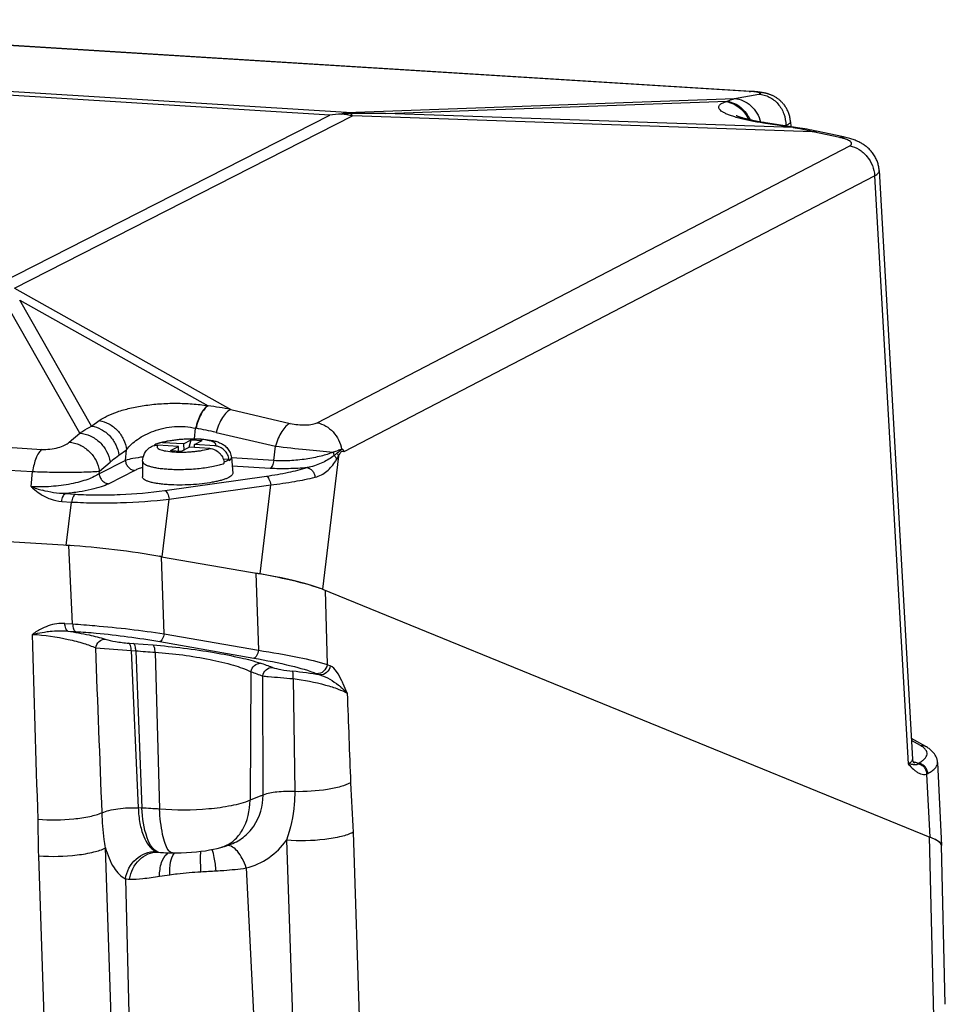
# Model space of a CAD drawing. Header units: millimetres. Extents: x 0 to 420, y 0 to 297.
# Tile 26 of 58: x 206 to 221, y 73 to 89. Entities that reach past the tile are written whole.
import ezdxf

# ---------------------------------------------------------------- set-up
doc = ezdxf.new("R2010")
doc.units = ezdxf.units.MM
doc.header["$LTSCALE"] = 23.1
doc.layers.add('COMPONENTS', color=7, linetype='CONTINUOUS')

msp = doc.modelspace()

# ---------------------------------------------------------------- linework, layer by layer
at = {"layer": 'COMPONENTS', "color": 7, "linetype": 'CONTINUOUS'}
for p, q in [((217.67176, 87.76741), (198.5562, 88.95527)), ((217.70165, 87.76823), (198.57803, 88.9566)), ((211.00015, 87.417), (198.97737, 88.1641)), ((210.72176, 87.37401), (198.96038, 88.10487)), ((211.00015, 87.417), (217.42774, 87.64819)), ((217.42774, 87.64819), (217.83155, 87.72284)), ((217.72499, 87.76662), (217.70165, 87.76823)), ((211.64679, 87.40077), (217.30736, 87.60437)), ((217.28794, 87.59811), (217.30736, 87.60437)), ((205.24754, 84.58156), (210.72176, 87.37401)), ((205.50287, 84.50722), (211.09877, 87.36174)), ((218.72196, 87.09922), (211.09877, 87.36174)), ((218.39751, 87.1683), (211.64679, 87.40077)), ((218.39751, 87.1683), (217.93743, 87.23744)), ((218.4377, 87.17204), (217.97762, 87.24118)), ((218.24857, 87.20046), (218.27627, 87.20558)), ((218.27627, 87.20558), (218.2768, 87.19622)), ((218.35283, 87.26639), (218.3575, 87.18409)), ((218.4357, 87.16144), (218.43356, 87.16183)), ((219.17193, 87.0038), (218.72196, 87.09922)), ((219.23278, 87.01409), (218.78281, 87.10952)), ((210.51466, 82.27611), (219.3369, 86.86798)), ((210.96351, 81.79742), (219.74792, 86.36961)), ((219.74792, 86.36961), (220.30098, 76.62171)), ((219.82312, 86.45445), (220.37637, 76.70306)), ((206.58282, 82.10217), (205.23254, 84.47489)), ((205.50287, 84.50722), (209.08343, 82.49609)), ((206.77608, 82.22057), (205.58718, 84.30971)), ((205.58718, 84.30971), (208.70802, 82.55679)), ((186.77889, 83.02669), (205.9523, 81.83524)), ((186.62753, 82.65895), (205.80092, 81.4675)), ((208.70101, 82.55795), (208.70802, 82.55679)), ((209.08343, 82.49609), (210.06731, 82.26626)), ((206.77608, 82.22057), (206.90371, 82.31146)), ((206.40741, 81.95181), (206.58282, 82.10217)), ((208.48231, 82.0116), (208.50055, 82.18489)), ((208.50055, 82.18489), (208.50755, 82.18373)), ((208.83969, 82.1173), (209.82356, 81.88748)), ((208.29952, 81.92468), (207.95877, 81.94586)), ((208.29952, 81.92468), (208.42952, 81.991)), ((208.29952, 81.92468), (208.30376, 81.82317)), ((208.39661, 81.87034), (208.42952, 81.991)), ((208.42952, 81.991), (208.61069, 81.97974)), ((208.48069, 81.91343), (208.61069, 81.97974)), ((207.22832, 81.73769), (207.35595, 81.82858)), ((207.33734, 81.65178), (207.35595, 81.82858)), ((208.2152, 81.88167), (207.87444, 81.90284)), ((208.0852, 81.81535), (208.2152, 81.88167)), ((208.0852, 81.81535), (208.26637, 81.8041)), ((208.21831, 81.80708), (208.2152, 81.88167)), ((208.26637, 81.8041), (208.39637, 81.87041)), ((208.73712, 81.84924), (208.39637, 81.87041)), ((208.48271, 81.86504), (208.48069, 81.91343)), ((208.82145, 81.89225), (208.48069, 81.91343)), ((209.79474, 81.64936), (209.82356, 81.88748)), ((210.93097, 81.83624), (210.91844, 81.84002)), ((207.33734, 81.65178), (206.90417, 81.43081)), ((206.90874, 81.47426), (207.08415, 81.62462)), ((207.62199, 81.63774), (207.61892, 81.3807)), ((209.05868, 81.66681), (208.96065, 81.6729)), ((208.9736, 81.62384), (208.97435, 81.6238)), ((208.97615, 81.60399), (208.97435, 81.6238)), ((209.06047, 81.64701), (209.05868, 81.66681)), ((209.09303, 81.69916), (209.11751, 81.44327)), ((209.79474, 81.64936), (209.09363, 81.69293)), ((210.86848, 81.7226), (210.60365, 79.51544)), ((206.3986, 80.24086), (185.70597, 81.52671)), ((205.77465, 81.21785), (205.80092, 81.4675)), ((206.90417, 81.43081), (206.90874, 81.47426)), ((207.49474, 81.48602), (207.06157, 81.26506)), ((209.73457, 81.52021), (209.10642, 81.55925)), ((207.99164, 81.15422), (209.67307, 81.39232)), ((208.06377, 81.00936), (209.74519, 81.24745)), ((209.56804, 79.771), (209.74519, 81.24745)), ((206.28395, 80.97265), (206.44719, 80.96251)), ((206.34412, 81.1018), (206.50737, 81.09166)), ((206.35868, 80.24334), (206.44719, 80.96251)), ((207.94627, 80.05474), (208.06377, 81.00936)), ((206.46291, 78.9414), (206.3986, 80.24086)), ((207.98211, 78.77819), (207.93629, 80.05649)), ((207.93629, 80.05649), (209.56804, 79.771)), ((209.49761, 79.78332), (209.54339, 78.50503)), ((210.60365, 79.51544), (220.66025, 75.40983)), ((210.64777, 79.49742), (210.67928, 78.26852)), ((206.33476, 78.94936), (206.46291, 78.9414)), ((206.38503, 78.82394), (206.51302, 78.81598)), ((207.98211, 78.77819), (209.54339, 78.50503)), ((207.39714, 78.62249), (207.47127, 78.61691)), ((207.43471, 78.50203), (207.55107, 75.89249)), ((207.43471, 78.50203), (207.50889, 78.49644)), ((207.47127, 78.61691), (207.79333, 78.59257)), ((207.50889, 78.49644), (207.60958, 75.89005)), ((207.90566, 78.64901), (209.46698, 78.37584)), ((207.83029, 78.47328), (207.90374, 75.87194)), ((210.67928, 78.26852), (210.73017, 78.24775)), ((209.41662, 78.15054), (209.40258, 76.01852)), ((209.61751, 76.10542), (209.6115, 78.07934)), ((210.11483, 78.03538), (210.14212, 76.16194)), ((210.50865, 78.11691), (210.55956, 78.09613)), ((220.59386, 76.91016), (220.3571, 77.04284)), ((220.50559, 76.92726), (220.35899, 77.00941)), ((220.78971, 76.64429), (220.85792, 75.26952)), ((220.60849, 76.45321), (220.66025, 75.40983)), ((207.60958, 75.89005), (207.55107, 75.89249)), ((211.10945, 75.48801), (211.3769, 67.47056)), ((220.73093, 72.43445), (220.65466, 75.41212)), ((209.04273, 75.27617), (209.05614, 75.28073)), ((210.00589, 75.35705), (210.27334, 67.33953)), ((220.91814, 72.63731), (220.85538, 75.26851)), ((206.17895, 66.80379), (205.90316, 75.09957)), ((207.28501, 66.93609), (207.00922, 75.23186)), ((209.33846, 74.89673), (209.76678, 66.24209)), ((207.33852, 74.71652), (207.56191, 65.97836))]:
    msp.add_line(p, q, dxfattribs=at)
for points in [[(218.35283, 87.26638), (218.35174, 87.28161), (218.34992, 87.29891), (218.34751, 87.3162), (218.3445, 87.33335), (218.34091, 87.35034), (218.33675, 87.36715), (218.33206, 87.38366), (218.32685, 87.39987), (218.32115, 87.41575), (218.31502, 87.43121), (218.30848, 87.44622), (218.30158, 87.46079), (218.29436, 87.47483), (218.2869, 87.48832), (218.27921, 87.50128), (218.27131, 87.51375), (218.26323, 87.52572), (218.25499, 87.53719), (218.24658, 87.54826), (218.238, 87.55894), (218.22928, 87.56921), (218.2204, 87.57912), (218.21138, 87.58868), (218.20224, 87.59788), (218.19298, 87.60673), (218.18363, 87.61524), (218.1742, 87.62341), (218.16469, 87.63125), (218.15513, 87.63877), (218.1455, 87.64596), (218.13584, 87.65284), (218.12614, 87.65943), (218.11641, 87.66571), (218.10668, 87.6717), (218.09693, 87.67741), (218.08718, 87.68284), (218.07751, 87.68797), (218.0679, 87.69282), (218.05837, 87.69739), (218.04901, 87.70166), (218.03984, 87.70564), (218.03084, 87.70935), (218.02208, 87.7128), (218.01359, 87.71598), (218.00534, 87.71892), (217.99727, 87.72166), (217.9894, 87.72422), (217.9817, 87.72661), (217.97407, 87.72887), (217.9665, 87.73101), (217.95898, 87.73303), (217.95141, 87.73498), (217.94374, 87.73687), (217.93599, 87.73868), (217.92813, 87.74044), (217.92011, 87.74214), (217.91195, 87.74379), (217.90366, 87.74538), (217.89524, 87.74692), (217.88665, 87.74841), (217.87792, 87.74985), (217.86904, 87.75124), (217.85999, 87.75258), (217.85076, 87.75389), (217.84137, 87.75515), (217.83177, 87.75637), (217.82199, 87.75756), (217.812, 87.75871), (217.8018, 87.75982), (217.7914, 87.7609), (217.78079, 87.76195), (217.76998, 87.76296), (217.75899, 87.76393), (217.74782, 87.76486), (217.72499, 87.76662)], [(217.97762, 87.24118), (217.93843, 87.24723), (217.91531, 87.25094), (217.89273, 87.25468), (217.87067, 87.25844), (217.84916, 87.26222), (217.82819, 87.26602), (217.80776, 87.26982), (217.7879, 87.27362), (217.76859, 87.27743), (217.74985, 87.28123), (217.73167, 87.28502), (217.71406, 87.28879), (217.69702, 87.29254), (217.68056, 87.29627), (217.66468, 87.29997), (217.64937, 87.30363), (217.63464, 87.30725), (217.6205, 87.31083), (217.60693, 87.31435), (217.59394, 87.31782), (217.58154, 87.32122), (217.56972, 87.32456), (217.55849, 87.32782), (217.54783, 87.331), (217.53776, 87.33409), (217.52828, 87.33709), (217.51939, 87.33998), (217.51107, 87.34277), (217.50336, 87.34542), (217.49624, 87.34795), (217.4897, 87.35034), (217.48377, 87.35257), (217.47843, 87.35465), (217.47366, 87.35655), (217.46948, 87.35828), (217.46585, 87.35982), (217.46278, 87.36117), (217.46024, 87.36232), (217.45823, 87.36326), (217.45674, 87.36398), (217.45575, 87.36447), (217.45525, 87.36473), (217.45518, 87.36477)], [(218.78281, 87.10952), (218.75019, 87.11634), (218.71027, 87.12443), (218.67034, 87.13223), (218.63042, 87.13975), (218.59051, 87.14698), (218.5506, 87.15393), (218.51071, 87.16059), (218.47082, 87.16696), (218.4377, 87.17204)], [(219.82312, 86.45443), (219.82262, 86.46227), (219.82103, 86.48017), (219.81884, 86.4979), (219.81607, 86.51544), (219.81271, 86.53288), (219.80878, 86.55018), (219.80426, 86.56734), (219.79915, 86.58441), (219.79344, 86.60139), (219.78713, 86.61825), (219.78019, 86.63504), (219.77259, 86.65178), (219.76434, 86.6684), (219.75549, 86.68481), (219.746, 86.70102), (219.73592, 86.71697), (219.72535, 86.73247), (219.71434, 86.74751), (219.7029, 86.76209), (219.69118, 86.77605), (219.67927, 86.78937), (219.66715, 86.80209), (219.65492, 86.81419), (219.64265, 86.82564), (219.63033, 86.83651), (219.61793, 86.84688), (219.60546, 86.85676), (219.59294, 86.86618), (219.5803, 86.87521), (219.56755, 86.88388), (219.5547, 86.89218), (219.54164, 86.90021), (219.52839, 86.90797), (219.51493, 86.91546), (219.50109, 86.9228), (219.48684, 86.92998), (219.47217, 86.93701), (219.45699, 86.94391), (219.44121, 86.95071), (219.42485, 86.95739), (219.40794, 86.96392), (219.39043, 86.97031), (219.37231, 86.97655), (219.3536, 86.98262), (219.33426, 86.98852), (219.31428, 86.99425), (219.29368, 86.99977), (219.27245, 87.0051), (219.25055, 87.01021), (219.23278, 87.0141)], [(220.78971, 76.64423), (220.78862, 76.65831), (220.7868, 76.67202), (220.78421, 76.68576), (220.78085, 76.69947), (220.77672, 76.71305), (220.77185, 76.72646), (220.76623, 76.73969), (220.7599, 76.75265), (220.75289, 76.76532), (220.74521, 76.77771), (220.7369, 76.78977), (220.72799, 76.80149), (220.71848, 76.81288), (220.70839, 76.82396), (220.69774, 76.83472), (220.68652, 76.84518), (220.67471, 76.85537), (220.66233, 76.8653), (220.64934, 76.87499), (220.63572, 76.88448), (220.62142, 76.89379), (220.60645, 76.90292), (220.59385, 76.91016)], [(220.40618, 76.63369), (220.40653, 76.63345), (220.40644, 76.63351), (220.40596, 76.63392), (220.40511, 76.63467), (220.40393, 76.63578), (220.40247, 76.63727), (220.40075, 76.63916), (220.39881, 76.64147), (220.39669, 76.64422), (220.39443, 76.64743), (220.39206, 76.65113), (220.38964, 76.65536), (220.38722, 76.66011), (220.38486, 76.66542), (220.38263, 76.6713), (220.3806, 76.67776), (220.37885, 76.68476), (220.37748, 76.69228), (220.37656, 76.70031), (220.37638, 76.70303)], [(208.1157, 75.14743), (208.16837, 75.14725), (208.26008, 75.14878), (208.34839, 75.15243), (208.43283, 75.15794), (208.51323, 75.16508), (208.58968, 75.17371), (208.66236, 75.18375), (208.73126, 75.19512), (208.79666, 75.20783), (208.85921, 75.22202), (208.91948, 75.23787), (208.92924, 75.24067)], [(208.9284, 75.24042), (208.94616, 75.24562), (208.97782, 75.25519), (209.01002, 75.26537), (209.04273, 75.27617)], [(207.94779, 75.15136), (207.9669, 75.1507), (208.00127, 75.14965), (208.03551, 75.14878), (208.06963, 75.14809), (208.11578, 75.14743)]]:
    msp.add_lwpolyline(points, dxfattribs=at)
for centre, radius, start, end in [((217.51549, 85.25058), 2.52168, 86.054441, 86.446899), ((217.52696, 85.41804), 2.35382, 85.847329, 86.052488), ((211.26438, 82.83916), 4.5672, 94.406456, 96.823252), ((211.08687, 85.14363), 2.2559, 90.34392, 94.408493), ((210.64351, 85.21833), 2.19122, 78.008585, 82.923073), ((210.87819, 86.74551), 0.68247, 73.38539, 79.70541), ((211.53409, 9.28401), 78.11683, 89.917338, 90.3379528), ((217.61761, 82.71841), 4.51772, 79.59473, 80.059225), ((217.59573, 82.60682), 4.63142, 75.926152, 79.550782), ((208.05187, 77.30792), 5.28973, 78.754502, 82.874517), ((207.65792, 77.07219), 5.18167, 76.816664, 80.562645), ((211.00633, 81.8221), 0.22753, 188.496972, 202.765099), ((210.15007, 82.58335), 1.06734, 307.277104, 310.410481), ((208.70926, 81.57977), 0.26798, 5.186131, 9.466077), ((210.2199, 82.47828), 0.94147, 306.077285, 307.768258), ((209.96011, 82.20363), 1.02708, 327.087724, 328.697514), ((206.47254, 83.03982), 1.95106, 249.041487, 254.84443), ((211.62883, 140.40766), 62.04755, 265.5785072, 266.1241166), ((211.39706, 130.2199), 51.86939, 265.70103, 266.056971), ((192.42935, 28.7918), 52.38397, 70.66477, 70.892031), ((214.96424, 93.03173), 15.88162, 249.554852, 250.303351), ((209.33557, 70.78098), 7.41684, 80.501084, 84.01415), ((220.56058, 76.58589), 0.14106, 289.856486, 298.697403), ((206.9383, 62.5714), 13.33553, 85.848361, 87.114624), ((208.78238, 75.74695), 0.52714, 286.17658, 288.973066)]:
    msp.add_arc(centre, radius, start, end, dxfattribs=at)
for centre, major_axis, ratio, start_param, end_param in [((207.17055, 79.91156), (1.98526, -0.24238), 0.12743709, 1.96188232, 2.00760367), ((207.27474, 79.88317), (2.01214, -0.26177), 0.13343504, 1.25319488, 2.03859305), ((207.17055, 79.91156), (1.98526, -0.24238), 0.12743709, 7.46815686, 7.49329916), ((208.83606, 79.61001), (2.01214, -0.26177), 0.13343504, 0.46779672, 1.25319488), ((208.79212, 79.62785), (1.98527, -0.24235), 0.12743105, 0.43729908, 1.18485685), ((218.84294, 75.5247), (2.01214, -0.26177), 0.13343504, 0.02060352, 0.46779672), ((218.8428, 75.52466), (2.01487, -0.26169), 0.13224543, 6.25403785, 6.74704399)]:
    msp.add_ellipse(centre, major_axis=major_axis, ratio=ratio, start_param=start_param, end_param=end_param, dxfattribs=at)
for points, knots in [([(217.30736, 87.60437), (217.31729, 87.60901), (217.35637, 87.6263), (217.39699, 87.64017), (217.42774, 87.64819)], [0, 0, 0, 0, 0.2564507, 1, 1, 1, 1]), ([(217.42774, 87.64819), (217.47685, 87.64516), (217.57619, 87.62083), (217.7057, 87.5361), (217.80516, 87.41248), (217.8449, 87.3127), (217.85731, 87.26082)], [0, 0, 0, 0, 0.23945799, 0.4860683, 0.740403, 1, 1, 1, 1]), ([(217.83155, 87.72284), (217.83546, 87.72356), (217.84241, 87.72501), (217.85152, 87.72748), (217.85785, 87.73014), (217.8621, 87.73269), (217.86329, 87.73673), (217.86006, 87.74001), (217.85495, 87.74271), (217.84705, 87.74559), (217.83657, 87.74841), (217.82344, 87.75122), (217.8078, 87.75396), (217.78231, 87.7577), (217.74526, 87.76187), (217.71419, 87.76447), (217.69741, 87.76569)], [0, 0, 0, 0, 0.05807746, 0.10379268, 0.1371745, 0.15907451, 0.17352147, 0.1912155, 0.21935795, 0.25975913, 0.31275134, 0.37818904, 0.45568304, 0.54467515, 0.75424466, 1, 1, 1, 1]), ([(217.83155, 87.72284), (217.86105, 87.72102), (217.92028, 87.71095), (218.00466, 87.67761), (218.0821, 87.62726), (218.17263, 87.53971), (218.25406, 87.39888), (218.27647, 87.26992), (218.27627, 87.20558)], [0, 0, 0, 0, 0.11859922, 0.23902485, 0.36173238, 0.48682161, 0.74180477, 1, 1, 1, 1]), ([(217.93743, 87.23744), (217.86233, 87.24873), (217.7218, 87.27266), (217.55424, 87.30981), (217.43728, 87.34247), (217.36379, 87.3665), (217.30108, 87.39094), (217.24972, 87.41555), (217.21001, 87.44014), (217.18214, 87.46463), (217.16578, 87.48986), (217.16403, 87.51685), (217.17824, 87.5413), (217.20431, 87.56243), (217.24187, 87.58198), (217.27138, 87.59277), (217.28794, 87.59811)], [0, 0, 0, 0, 0.22726711, 0.4264428, 0.51325442, 0.59054671, 0.65775384, 0.71451479, 0.76077921, 0.79704749, 0.82496126, 0.84846406, 0.87382184, 0.90616817, 0.94793964, 1, 1, 1, 1]), ([(217.28794, 87.59811), (217.32719, 87.5922), (217.40546, 87.56892), (217.5107, 87.5041), (217.59885, 87.4135), (217.64233, 87.34009), (217.65968, 87.30121)], [0, 0, 0, 0, 0.24071481, 0.48809217, 0.74181603, 1, 1, 1, 1]), ([(217.30736, 87.60437), (217.34762, 87.59831), (217.42789, 87.57412), (217.53529, 87.5065), (217.62437, 87.41207), (217.66744, 87.33576), (217.68431, 87.29545)], [0, 0, 0, 0, 0.24056372, 0.4879632, 0.74179801, 1, 1, 1, 1]), ([(210.91347, 87.39286), (210.92064, 87.39554), (210.94896, 87.40548), (210.97816, 87.41298), (211.00015, 87.417)], [0, 0, 0, 0, 0.25496671, 1, 1, 1, 1]), ([(211.09877, 87.36174), (211.09671, 87.36517), (211.08875, 87.37809), (211.08014, 87.39062), (211.07333, 87.39949)], [0, 0, 0, 0, 0.26347193, 1, 1, 1, 1]), ([(217.93743, 87.23744), (217.94079, 87.23853), (217.95384, 87.24206), (217.96774, 87.24267), (217.97762, 87.24118)], [0, 0, 0, 0, 0.26105878, 1, 1, 1, 1]), ([(218.27627, 87.20558), (218.28779, 87.20999), (218.30796, 87.21859), (218.33278, 87.23348), (218.34894, 87.24866), (218.35313, 87.26112), (218.35283, 87.26638)], [0, 0, 0, 0, 0.3612122, 0.64062115, 0.84545366, 1, 1, 1, 1]), ([(218.39751, 87.1683), (218.40086, 87.16939), (218.41392, 87.17292), (218.42782, 87.17352), (218.4377, 87.17204)], [0, 0, 0, 0, 0.26105883, 1, 1, 1, 1]), ([(218.72196, 87.09922), (218.73178, 87.10423), (218.75169, 87.11162), (218.77316, 87.11156), (218.78281, 87.10952)], [0, 0, 0, 0, 0.52779115, 1, 1, 1, 1]), ([(219.17193, 87.0038), (219.18175, 87.00881), (219.20166, 87.0162), (219.22313, 87.01614), (219.23278, 87.0141)], [0, 0, 0, 0, 0.52779107, 1, 1, 1, 1]), ([(219.3369, 86.86798), (219.34463, 86.87201), (219.35769, 86.88008), (219.36935, 86.90004), (219.36429, 86.91738), (219.35524, 86.92904), (219.34051, 86.94261), (219.31425, 86.95852), (219.27471, 86.97561), (219.22622, 86.9912), (219.1908, 86.9998), (219.17193, 87.0038)], [0, 0, 0, 0, 0.09453419, 0.16400933, 0.23224784, 0.27449218, 0.32424899, 0.44835424, 0.60508306, 0.79081951, 1, 1, 1, 1]), ([(219.3369, 86.86798), (219.39118, 86.85659), (219.47099, 86.82353), (219.56196, 86.75554), (219.64321, 86.67149), (219.71851, 86.54374), (219.74461, 86.42762), (219.74793, 86.36961)], [0, 0, 0, 0, 0.24115315, 0.36586735, 0.4924349, 0.74734992, 1, 1, 1, 1]), ([(219.74792, 86.36961), (219.75952, 86.37563), (219.77794, 86.38642), (219.79988, 86.40431), (219.81372, 86.42048), (219.82198, 86.43726), (219.82343, 86.44894), (219.82312, 86.45443)], [0, 0, 0, 0, 0.32916713, 0.53531688, 0.71037506, 0.8614059, 1, 1, 1, 1]), ([(206.90371, 82.31146), (206.94537, 82.34112), (207.04377, 82.39659), (207.21449, 82.46433), (207.4189, 82.52157), (207.6524, 82.56551), (207.90789, 82.59335), (208.17518, 82.60278), (208.44153, 82.59253), (208.61648, 82.57195), (208.70101, 82.55795)], [0, 0, 0, 0, 0.08302257, 0.18236896, 0.29760912, 0.42709319, 0.56767091, 0.71443118, 0.86089719, 1, 1, 1, 1]), ([(208.70101, 82.55795), (208.67796, 82.54342), (208.63335, 82.49984), (208.57912, 82.41451), (208.53282, 82.30691), (208.51005, 82.22708), (208.50054, 82.18489)], [0, 0, 0, 0, 0.18930971, 0.42485633, 0.69960152, 1, 1, 1, 1]), ([(208.70802, 82.55679), (208.68496, 82.54226), (208.64036, 82.49868), (208.58613, 82.41335), (208.53982, 82.30575), (208.51705, 82.22592), (208.50755, 82.18373)], [0, 0, 0, 0, 0.18930971, 0.42485633, 0.69960152, 1, 1, 1, 1]), ([(209.08343, 82.49609), (209.05734, 82.48498), (209.0049, 82.44467), (208.93977, 82.35913), (208.88202, 82.24708), (208.85241, 82.16236), (208.83969, 82.1173)], [0, 0, 0, 0, 0.18433046, 0.41855169, 0.69565264, 1, 1, 1, 1]), ([(206.90371, 82.31146), (206.95994, 82.30322), (207.0437, 82.27418), (207.14121, 82.21021), (207.22992, 82.12925), (207.31517, 82.00391), (207.34924, 81.88721), (207.35595, 81.82858)], [0, 0, 0, 0, 0.24136322, 0.36672481, 0.49397779, 0.74937496, 1, 1, 1, 1]), ([(210.06731, 82.26626), (210.04121, 82.25516), (209.98877, 82.21485), (209.92364, 82.12931), (209.86589, 82.01726), (209.83628, 81.93254), (209.82356, 81.88748)], [0, 0, 0, 0, 0.18433045, 0.41855168, 0.69565264, 1, 1, 1, 1]), ([(210.06731, 82.26626), (210.10948, 82.25641), (210.19595, 82.2429), (210.32052, 82.238), (210.41663, 82.24614), (210.47898, 82.26098), (210.50407, 82.2706), (210.51466, 82.27611)], [0, 0, 0, 0, 0.28643616, 0.57675517, 0.82329549, 0.92106579, 1, 1, 1, 1]), ([(210.51466, 82.27611), (210.56399, 82.26576), (210.66141, 82.22736), (210.78412, 82.12767), (210.87521, 81.99517), (210.90923, 81.89243), (210.91844, 81.84002)], [0, 0, 0, 0, 0.2410047, 0.4907491, 0.74556567, 1, 1, 1, 1]), ([(206.58282, 82.10217), (206.59871, 82.11296), (206.66171, 82.1547), (206.72664, 82.19353), (206.77608, 82.22057)], [0, 0, 0, 0, 0.25421544, 1, 1, 1, 1]), ([(206.58282, 82.10217), (206.64236, 82.0986), (206.7327, 82.07457), (206.83957, 82.01399), (206.9382, 81.9342), (207.0348, 81.80711), (207.07549, 81.68572), (207.08415, 81.62462)], [0, 0, 0, 0, 0.240827, 0.3666829, 0.49462596, 0.75083508, 1, 1, 1, 1]), ([(206.77608, 82.22057), (206.83231, 82.21233), (206.91608, 82.18329), (207.01359, 82.11932), (207.10229, 82.03836), (207.18754, 81.91302), (207.22162, 81.79632), (207.22832, 81.73769)], [0, 0, 0, 0, 0.24136322, 0.36672481, 0.49397779, 0.74937496, 1, 1, 1, 1]), ([(207.35595, 81.82858), (207.40672, 81.89462), (207.54534, 82.02037), (207.81694, 82.15674), (208.14783, 82.22837), (208.38659, 82.2136), (208.50055, 82.18489)], [0, 0, 0, 0, 0.19912088, 0.43957987, 0.71908841, 1, 1, 1, 1]), ([(205.9523, 81.83524), (205.99766, 81.83242), (206.08886, 81.83617), (206.21663, 81.86035), (206.32445, 81.8979), (206.38481, 81.93244), (206.40741, 81.95181)], [0, 0, 0, 0, 0.28524139, 0.56959477, 0.8132024, 1, 1, 1, 1]), ([(206.40741, 81.95181), (206.46695, 81.94824), (206.55729, 81.92421), (206.66416, 81.86363), (206.76279, 81.78384), (206.85939, 81.65675), (206.90008, 81.53536), (206.90874, 81.47426)], [0, 0, 0, 0, 0.240827, 0.3666829, 0.49462596, 0.75083508, 1, 1, 1, 1]), ([(207.95877, 81.94586), (207.95169, 81.9463), (207.92371, 81.9467), (207.89561, 81.9415), (207.87594, 81.9345)], [0, 0, 0, 0, 0.25338257, 1, 1, 1, 1]), ([(207.87595, 81.9345), (207.88223, 81.93672), (207.90842, 81.94558), (207.93504, 81.95316), (207.95537, 81.95835)], [0, 0, 0, 0, 0.24075131, 1, 1, 1, 1]), ([(207.95537, 81.95835), (208.00643, 81.9714), (208.11604, 81.99172), (208.28666, 82.00895), (208.46223, 82.01407), (208.62924, 82.00661), (208.75806, 81.98888), (208.85035, 81.96483), (208.9147, 81.9402), (208.97697, 81.90402), (209.03358, 81.85144), (209.07645, 81.78157), (209.09036, 81.72703), (209.09303, 81.69916)], [0, 0, 0, 0, 0.12316422, 0.25995919, 0.40050689, 0.53327657, 0.65039043, 0.70354882, 0.75588956, 0.81096934, 0.87087613, 0.93456568, 1, 1, 1, 1]), ([(208.82145, 81.89225), (208.82665, 81.89736), (208.83343, 81.90615), (208.83455, 81.91992), (208.83129, 81.92938), (208.82445, 81.93823), (208.80958, 81.95045), (208.78189, 81.96382), (208.73938, 81.97707), (208.66218, 81.99306), (208.57262, 82.00198), (208.47414, 82.00588), (208.39342, 82.00582), (208.3114, 82.00273), (208.23042, 81.99667), (208.15282, 81.98784), (208.06208, 81.97343), (207.99781, 81.95883), (207.95877, 81.94586)], [0, 0, 0, 0, 0.02342893, 0.03319497, 0.0432473, 0.05481474, 0.06869486, 0.1047627, 0.15259263, 0.21163402, 0.35773179, 0.44106359, 0.52828328, 0.61699259, 0.70474304, 0.78912089, 0.86781861, 1, 1, 1, 1]), ([(205.9523, 81.83524), (205.93271, 81.81866), (205.89628, 81.77307), (205.8543, 81.68822), (205.82098, 81.58387), (205.80644, 81.50763), (205.80093, 81.4675)], [0, 0, 0, 0, 0.19030849, 0.42568163, 0.69962586, 1, 1, 1, 1]), ([(207.62199, 81.63774), (207.62251, 81.68171), (207.64495, 81.76765), (207.70218, 81.8337), (207.73404, 81.85931)], [0, 0, 0, 0, 0.51827257, 1, 1, 1, 1]), ([(207.87444, 81.90284), (207.86923, 81.89774), (207.86246, 81.88895), (207.86134, 81.87517), (207.8646, 81.86571), (207.87144, 81.85686), (207.88631, 81.84464), (207.914, 81.83127), (207.95651, 81.81803), (208.03371, 81.80203), (208.12326, 81.79311), (208.22174, 81.78921), (208.30246, 81.78927), (208.38449, 81.79236), (208.46546, 81.79843), (208.54307, 81.80726), (208.63381, 81.82166), (208.69808, 81.83627), (208.73712, 81.84924)], [0, 0, 0, 0, 0.02342893, 0.03319497, 0.0432473, 0.05481474, 0.06869486, 0.1047627, 0.15259263, 0.21163402, 0.35773179, 0.44106359, 0.52828328, 0.61699259, 0.70474304, 0.78912089, 0.86781861, 1, 1, 1, 1]), ([(208.73712, 81.84924), (208.7649, 81.84751), (208.82143, 81.83301), (208.89435, 81.78314), (208.94889, 81.71112), (208.96868, 81.65337), (208.9736, 81.62384)], [0, 0, 0, 0, 0.2384978, 0.48745821, 0.74353157, 1, 1, 1, 1]), ([(209.05792, 81.66686), (209.053, 81.69638), (209.03322, 81.75414), (208.97868, 81.82616), (208.90575, 81.87602), (208.84923, 81.89052), (208.82145, 81.89225)], [0, 0, 0, 0, 0.25646843, 0.51254179, 0.7615022, 1, 1, 1, 1]), ([(210.7813, 81.78848), (210.7152, 81.76197), (210.56631, 81.71612), (210.32439, 81.66905), (210.06218, 81.64347), (209.88272, 81.64356), (209.79474, 81.64936)], [0, 0, 0, 0, 0.21302559, 0.46446452, 0.7362506, 1, 1, 1, 1]), ([(209.82356, 81.88748), (209.99344, 81.86739), (210.31249, 81.83241), (210.63193, 81.80096), (210.7813, 81.78848)], [0, 0, 0, 0, 0.53300322, 1, 1, 1, 1]), ([(210.91844, 81.84002), (210.89876, 81.82982), (210.85363, 81.81067), (210.807, 81.79579), (210.7813, 81.78848)], [0, 0, 0, 0, 0.45331299, 1, 1, 1, 1]), ([(210.84198, 81.77066), (210.85743, 81.78381), (210.88486, 81.80818), (210.91534, 81.83032), (210.93087, 81.83629)], [0, 0, 0, 0, 0.54947699, 1, 1, 1, 1]), ([(210.84198, 81.77066), (210.84498, 81.76687), (210.85582, 81.75207), (210.86432, 81.73546), (210.86848, 81.7226)], [0, 0, 0, 0, 0.26342612, 1, 1, 1, 1]), ([(210.86848, 81.7226), (210.87532, 81.73568), (210.88551, 81.75482), (210.90036, 81.7785), (210.91164, 81.79303), (210.92415, 81.80337), (210.93831, 81.80645), (210.95146, 81.80334), (210.9595, 81.79956), (210.96351, 81.79742)], [0, 0, 0, 0, 0.31805201, 0.46718266, 0.6017408, 0.71412982, 0.80887052, 0.90201295, 1, 1, 1, 1]), ([(210.96351, 81.79742), (210.95943, 81.806), (210.95123, 81.82074), (210.93831, 81.83406), (210.93097, 81.83624)], [0, 0, 0, 0, 0.55380446, 1, 1, 1, 1]), ([(207.08415, 81.62462), (207.09598, 81.63476), (207.14278, 81.67402), (207.19126, 81.71129), (207.22832, 81.73769)], [0, 0, 0, 0, 0.25507598, 1, 1, 1, 1]), ([(207.63214, 81.70846), (207.57519, 81.70163), (207.47607, 81.68717), (207.37803, 81.66511), (207.33734, 81.65178)], [0, 0, 0, 0, 0.57254651, 1, 1, 1, 1]), ([(207.33734, 81.65178), (207.33895, 81.63082), (207.34972, 81.58908), (207.38512, 81.53593), (207.43517, 81.49834), (207.47512, 81.48724), (207.49474, 81.48602)], [0, 0, 0, 0, 0.25513916, 0.51155273, 0.76136879, 1, 1, 1, 1]), ([(207.62199, 81.63755), (207.62193, 81.62967), (207.62878, 81.61153), (207.65341, 81.59033), (207.69043, 81.57094), (207.7404, 81.55345), (207.80246, 81.53802), (207.8756, 81.52504), (207.95837, 81.51479), (208.0167, 81.51011), (208.04718, 81.50822)], [0, 0, 0, 0, 0.05111645, 0.1174427, 0.20674216, 0.32098694, 0.45963889, 0.62087596, 0.80206131, 1, 1, 1, 1]), ([(208.04718, 81.50822), (208.13163, 81.50297), (208.30364, 81.50058), (208.55431, 81.51593), (208.75272, 81.54378), (208.89036, 81.57549), (208.94965, 81.59393), (208.97615, 81.60399)], [0, 0, 0, 0, 0.27036939, 0.54889381, 0.80196313, 0.9094239, 1, 1, 1, 1]), ([(209.05868, 81.66681), (209.04745, 81.65839), (209.01994, 81.64242), (208.9908, 81.63004), (208.97435, 81.6238)], [0, 0, 0, 0, 0.44385139, 1, 1, 1, 1]), ([(209.06047, 81.64701), (209.07024, 81.65432), (209.08658, 81.66849), (209.09388, 81.69023), (209.09303, 81.69916)], [0, 0, 0, 0, 0.57638138, 1, 1, 1, 1]), ([(209.79474, 81.64936), (209.79082, 81.62079), (209.78126, 81.58094), (209.75716, 81.53835), (209.74227, 81.52414), (209.73457, 81.52021)], [0, 0, 0, 0, 0.59180918, 0.82269833, 1, 1, 1, 1]), ([(210.77431, 81.71736), (210.71474, 81.67393), (210.57925, 81.59595), (210.43017, 81.54647), (210.34993, 81.5318)], [0, 0, 0, 0, 0.4747006, 1, 1, 1, 1]), ([(210.48047, 81.37315), (210.51633, 81.38196), (210.58577, 81.40848), (210.67772, 81.47154), (210.75671, 81.55196), (210.80146, 81.61328), (210.82235, 81.64556)], [0, 0, 0, 0, 0.24759499, 0.49253792, 0.74218044, 1, 1, 1, 1]), ([(210.79652, 81.73405), (210.80128, 81.72921), (210.81826, 81.71023), (210.83166, 81.68772), (210.83768, 81.67001)], [0, 0, 0, 0, 0.26608493, 1, 1, 1, 1]), ([(205.80092, 81.4675), (205.90686, 81.46329), (206.12003, 81.45769), (206.42531, 81.456), (206.66076, 81.45986), (206.81684, 81.46688), (206.88089, 81.47146), (206.90874, 81.47426)], [0, 0, 0, 0, 0.28697466, 0.57712174, 0.82625689, 0.92423281, 1, 1, 1, 1]), ([(207.62069, 81.533), (207.59709, 81.52627), (207.55431, 81.51265), (207.51284, 81.49525), (207.49474, 81.48602)], [0, 0, 0, 0, 0.5469872, 1, 1, 1, 1]), ([(209.11751, 81.44327), (209.11819, 81.43621), (209.11441, 81.41978), (209.0963, 81.39838), (209.06773, 81.37779), (209.02841, 81.35776), (208.97882, 81.33846), (208.91956, 81.32021), (208.85155, 81.30332), (208.74689, 81.28225), (208.60282, 81.2618), (208.42077, 81.24679), (208.23541, 81.2416), (208.11214, 81.24502), (208.05208, 81.24875)], [0, 0, 0, 0, 0.01904683, 0.04272255, 0.07376902, 0.11309974, 0.16077084, 0.21639962, 0.27932886, 0.34871149, 0.50274019, 0.6693892, 0.83856222, 1, 1, 1, 1]), ([(209.67307, 81.39232), (209.79549, 81.40965), (210.0229, 81.44813), (210.24737, 81.50181), (210.34993, 81.5318)], [0, 0, 0, 0, 0.53641473, 1, 1, 1, 1]), ([(210.34993, 81.5318), (210.24596, 81.52222), (210.0408, 81.51078), (209.83527, 81.51395), (209.73457, 81.52021)], [0, 0, 0, 0, 0.508566, 1, 1, 1, 1]), ([(210.34993, 81.5318), (210.36563, 81.52944), (210.39781, 81.51643), (210.43724, 81.48001), (210.46667, 81.43071), (210.47752, 81.3927), (210.48041, 81.37313)], [0, 0, 0, 0, 0.21860764, 0.4627857, 0.72763134, 1, 1, 1, 1]), ([(206.90417, 81.43081), (206.87767, 81.41265), (206.81546, 81.37821), (206.70834, 81.33428), (206.58045, 81.29461), (206.37936, 81.24803), (206.10848, 81.21279), (205.88544, 81.21014), (205.77465, 81.21785)], [0, 0, 0, 0, 0.08276525, 0.18241504, 0.29793153, 0.42735696, 0.71387258, 1, 1, 1, 1]), ([(206.90417, 81.43081), (206.90577, 81.40985), (206.91655, 81.36811), (206.95195, 81.31496), (207.002, 81.27737), (207.04195, 81.26627), (207.06157, 81.26506)], [0, 0, 0, 0, 0.25513916, 0.51155273, 0.76136879, 1, 1, 1, 1]), ([(208.05208, 81.24875), (208.021, 81.25069), (207.96153, 81.25546), (207.87714, 81.26591), (207.80258, 81.27916), (207.73933, 81.2949), (207.68843, 81.31274), (207.65075, 81.33252), (207.62571, 81.35416), (207.61883, 81.37267), (207.61892, 81.3807)], [0, 0, 0, 0, 0.1980072, 0.37931156, 0.5405884, 0.67925734, 0.793467, 0.88268907, 0.94891985, 1, 1, 1, 1]), ([(209.67307, 81.39232), (209.68183, 81.38854), (209.69911, 81.37289), (209.72758, 81.32524), (209.73992, 81.28001), (209.7452, 81.24745)], [0, 0, 0, 0, 0.17225927, 0.4044444, 1, 1, 1, 1]), ([(209.74519, 81.24745), (209.87793, 81.26273), (210.12444, 81.29696), (210.36865, 81.34565), (210.48047, 81.37315)], [0, 0, 0, 0, 0.53710701, 1, 1, 1, 1]), ([(205.77465, 81.21785), (205.7861, 81.2073), (205.8324, 81.16591), (205.88169, 81.12775), (205.92046, 81.10201)], [0, 0, 0, 0, 0.2507272, 1, 1, 1, 1]), ([(206.34412, 81.1018), (206.27906, 81.10118), (206.15005, 81.11238), (206.02399, 81.13997), (205.96245, 81.15663)], [0, 0, 0, 0, 0.5051194, 1, 1, 1, 1]), ([(207.06157, 81.26506), (207.02154, 81.24464), (206.9257, 81.20786), (206.76119, 81.16386), (206.56305, 81.12682), (206.41992, 81.10911), (206.34412, 81.1018)], [0, 0, 0, 0, 0.18243656, 0.41486948, 0.69083578, 1, 1, 1, 1]), ([(206.50737, 81.09166), (206.62813, 81.08415), (206.87609, 81.07646), (207.37195, 81.08634), (207.74614, 81.11946), (207.99164, 81.15422)], [0, 0, 0, 0, 0.24401338, 0.49995758, 1, 1, 1, 1]), ([(207.99164, 81.15422), (208.0004, 81.15045), (208.01769, 81.1348), (208.04616, 81.08714), (208.05849, 81.04191), (208.06377, 81.00936)], [0, 0, 0, 0, 0.17225927, 0.4044444, 1, 1, 1, 1]), ([(205.92046, 81.10201), (205.97436, 81.06624), (206.09025, 81.00517), (206.21904, 80.97669), (206.28395, 80.97265)], [0, 0, 0, 0, 0.49868553, 1, 1, 1, 1]), ([(206.28395, 80.97265), (206.28788, 81.00123), (206.29744, 81.04107), (206.32154, 81.08366), (206.33643, 81.09788), (206.34412, 81.1018)], [0, 0, 0, 0, 0.59180877, 0.82269857, 1, 1, 1, 1]), ([(206.44719, 80.96251), (206.57857, 80.95453), (206.84823, 80.94533), (207.3879, 80.95055), (207.79559, 80.97856), (208.06377, 81.00936)], [0, 0, 0, 0, 0.24391373, 0.49974839, 1, 1, 1, 1]), ([(206.50737, 81.09166), (206.49967, 81.08773), (206.48478, 81.07352), (206.46069, 81.03093), (206.45112, 80.99108), (206.4472, 80.96251)], [0, 0, 0, 0, 0.17730167, 0.40819082, 1, 1, 1, 1]), ([(206.33476, 78.94936), (206.30177, 78.95141), (206.17163, 78.94956), (206.04381, 78.90934), (205.95738, 78.86602)], [0, 0, 0, 0, 0.25476241, 1, 1, 1, 1]), ([(205.99524, 78.80797), (206.0268, 78.81284), (206.15576, 78.82978), (206.28717, 78.83412), (206.38487, 78.82395)], [0, 0, 0, 0, 0.24531473, 1, 1, 1, 1]), ([(206.38487, 78.82395), (206.36806, 78.83081), (206.3422, 78.87643), (206.33615, 78.92125), (206.33476, 78.94936)], [0, 0, 0, 0, 0.39202295, 1, 1, 1, 1]), ([(206.38503, 78.82394), (206.50275, 78.80559), (206.71018, 78.76793), (206.9153, 78.71769), (207.00254, 78.68962)], [0, 0, 0, 0, 0.56520375, 1, 1, 1, 1]), ([(206.46291, 78.9414), (206.58642, 78.93372), (207.09439, 78.89524), (207.60076, 78.83563), (207.98211, 78.77819)], [0, 0, 0, 0, 0.24293764, 1, 1, 1, 1]), ([(206.46291, 78.9414), (206.4643, 78.91328), (206.47035, 78.86847), (206.49621, 78.82285), (206.51302, 78.81598)], [0, 0, 0, 0, 0.60797766, 1, 1, 1, 1]), ([(205.79968, 78.76903), (205.99845, 78.75761), (206.28513, 78.71549), (206.63186, 78.62695), (206.78203, 78.57385), (206.8454, 78.54477)], [0, 0, 0, 0, 0.55640205, 0.80513292, 1, 1, 1, 1]), ([(205.79972, 78.76902), (205.81542, 78.77301), (205.8802, 78.78794), (205.94556, 78.80032), (205.99524, 78.80797)], [0, 0, 0, 0, 0.24373975, 1, 1, 1, 1]), ([(206.51302, 78.81598), (206.62648, 78.80893), (207.09271, 78.77184), (207.55697, 78.71001), (207.90566, 78.64901)], [0, 0, 0, 0, 0.24308448, 1, 1, 1, 1]), ([(206.84539, 78.54477), (206.85306, 78.58401), (206.88962, 78.65645), (206.96686, 78.69095), (207.00254, 78.68962)], [0, 0, 0, 0, 0.52826397, 1, 1, 1, 1]), ([(207.00254, 78.68962), (207.05836, 78.67164), (207.18988, 78.64533), (207.3224, 78.62812), (207.39714, 78.62249)], [0, 0, 0, 0, 0.43896935, 1, 1, 1, 1]), ([(207.98209, 78.77819), (207.97486, 78.74719), (207.95959, 78.70065), (207.92481, 78.65253), (207.90566, 78.64901)], [0, 0, 0, 0, 0.62046056, 1, 1, 1, 1]), ([(207.43471, 78.50203), (207.43401, 78.52892), (207.42986, 78.56979), (207.41157, 78.61538), (207.39714, 78.62249)], [0, 0, 0, 0, 0.62583087, 1, 1, 1, 1]), ([(207.50886, 78.49644), (207.50819, 78.52334), (207.50406, 78.56423), (207.48571, 78.6098), (207.47127, 78.61691)], [0, 0, 0, 0, 0.62567022, 1, 1, 1, 1]), ([(207.79333, 78.59257), (208.13347, 78.56674), (208.62199, 78.50719), (209.21513, 78.39258), (209.47038, 78.32661), (209.57721, 78.28959)], [0, 0, 0, 0, 0.56462371, 0.81286283, 1, 1, 1, 1]), ([(207.83029, 78.47329), (207.82957, 78.49993), (207.82546, 78.54034), (207.80755, 78.58549), (207.79333, 78.59257)], [0, 0, 0, 0, 0.62654306, 1, 1, 1, 1]), ([(209.54341, 78.50503), (209.53618, 78.47402), (209.52091, 78.42748), (209.48613, 78.37936), (209.46698, 78.37584)], [0, 0, 0, 0, 0.62046057, 1, 1, 1, 1]), ([(209.54339, 78.50503), (209.76875, 78.47108), (210.14992, 78.40511), (210.52833, 78.31884), (210.67928, 78.26853)], [0, 0, 0, 0, 0.58886534, 1, 1, 1, 1]), ([(207.83029, 78.47328), (208.13533, 78.45219), (208.5733, 78.39491), (209.10054, 78.27106), (209.32493, 78.19458), (209.41662, 78.15054)], [0, 0, 0, 0, 0.56456404, 0.8121841, 1, 1, 1, 1]), ([(209.46698, 78.37584), (209.67426, 78.33957), (210.02503, 78.26821), (210.37186, 78.17275), (210.50865, 78.11691)], [0, 0, 0, 0, 0.587505, 1, 1, 1, 1]), ([(209.41662, 78.15054), (209.42515, 78.18894), (209.46399, 78.25982), (209.54141, 78.29125), (209.57721, 78.28959)], [0, 0, 0, 0, 0.52328702, 1, 1, 1, 1]), ([(209.61151, 78.07934), (209.61954, 78.11838), (209.65835, 78.19086), (209.73702, 78.22292), (209.7734, 78.22119)], [0, 0, 0, 0, 0.52254846, 1, 1, 1, 1]), ([(209.7734, 78.22119), (209.81898, 78.2052), (209.9309, 78.18087), (210.04366, 78.16422), (210.10902, 78.15738)], [0, 0, 0, 0, 0.42361646, 1, 1, 1, 1]), ([(210.67925, 78.26854), (210.67345, 78.22695), (210.63329, 78.1473), (210.5481, 78.11446), (210.50865, 78.11691)], [0, 0, 0, 0, 0.51509111, 1, 1, 1, 1]), ([(210.73017, 78.24775), (210.72437, 78.20616), (210.68421, 78.12651), (210.59902, 78.09367), (210.55957, 78.09613)], [0, 0, 0, 0, 0.51509116, 1, 1, 1, 1]), ([(210.92265, 77.99918), (210.89715, 78.05266), (210.84868, 78.14539), (210.77358, 78.23002), (210.73017, 78.24775)], [0, 0, 0, 0, 0.55826142, 1, 1, 1, 1]), ([(209.6115, 78.07934), (209.64232, 78.07638), (209.81004, 78.06102), (209.97785, 78.04671), (210.11483, 78.03538)], [0, 0, 0, 0, 0.18388123, 1, 1, 1, 1]), ([(210.11488, 78.03538), (210.11671, 78.06253), (210.11853, 78.09919), (210.11478, 78.13925), (210.11214, 78.15363), (210.10902, 78.15737)], [0, 0, 0, 0, 0.66394655, 0.88119723, 1, 1, 1, 1]), ([(210.11483, 78.03538), (210.2968, 78.01266), (210.55044, 77.96473), (210.84729, 77.87152), (210.96522, 77.8205), (211.01193, 77.79273)], [0, 0, 0, 0, 0.589417, 0.82532564, 1, 1, 1, 1]), ([(210.55957, 78.09613), (210.61739, 78.08107), (210.72466, 78.02916), (210.8219, 77.96328), (210.86735, 77.92775)], [0, 0, 0, 0, 0.50882923, 1, 1, 1, 1]), ([(210.86735, 77.92775), (210.8812, 77.91692), (210.93232, 77.87519), (210.98002, 77.82913), (211.01194, 77.79273)], [0, 0, 0, 0, 0.26642144, 1, 1, 1, 1]), ([(211.01193, 77.79275), (210.99038, 77.84513), (210.96183, 77.91448), (210.93054, 77.98263), (210.92265, 77.99918)], [0, 0, 0, 0, 0.75551061, 1, 1, 1, 1]), ([(220.46859, 76.63036), (220.48941, 76.64183), (220.52659, 76.66455), (220.57273, 76.70255), (220.60378, 76.74135), (220.61873, 76.78189), (220.61481, 76.82303), (220.59273, 76.86141), (220.55519, 76.89697), (220.52354, 76.9172), (220.50559, 76.92726)], [0, 0, 0, 0, 0.17369495, 0.3175189, 0.43484119, 0.53308002, 0.62522281, 0.72682722, 0.84964678, 1, 1, 1, 1]), ([(220.50559, 76.92726), (220.52077, 76.92907), (220.55165, 76.92813), (220.58071, 76.91752), (220.59385, 76.91016)], [0, 0, 0, 0, 0.50362058, 1, 1, 1, 1]), ([(220.37638, 76.70302), (220.37676, 76.69613), (220.37334, 76.68063), (220.35772, 76.65972), (220.33294, 76.63953), (220.31255, 76.6277), (220.30098, 76.6217)], [0, 0, 0, 0, 0.17855088, 0.39248161, 0.66333764, 1, 1, 1, 1]), ([(220.40028, 76.60686), (220.39373, 76.6078), (220.36065, 76.61288), (220.32758, 76.61798), (220.30098, 76.62171)], [0, 0, 0, 0, 0.19760566, 1, 1, 1, 1]), ([(220.30098, 76.62171), (220.31009, 76.6122), (220.34574, 76.57512), (220.38245, 76.53884), (220.41203, 76.51454)], [0, 0, 0, 0, 0.25597929, 1, 1, 1, 1]), ([(220.38717, 76.66039), (220.39481, 76.65813), (220.42243, 76.64953), (220.44961, 76.63929), (220.46859, 76.63036)], [0, 0, 0, 0, 0.27505762, 1, 1, 1, 1]), ([(220.46547, 76.62335), (220.46257, 76.61816), (220.45587, 76.60892), (220.4395, 76.60331), (220.42111, 76.60406), (220.40781, 76.60579), (220.40028, 76.60686)], [0, 0, 0, 0, 0.2453349, 0.44598597, 0.68580166, 1, 1, 1, 1]), ([(220.46547, 76.62335), (220.48444, 76.6208), (220.52239, 76.60757), (220.56861, 76.56824), (220.59978, 76.51472), (220.60794, 76.47369), (220.60848, 76.45321)], [0, 0, 0, 0, 0.23928779, 0.48822117, 0.74385165, 1, 1, 1, 1]), ([(220.62833, 76.46216), (220.62713, 76.4834), (220.61678, 76.52593), (220.58096, 76.5801), (220.5297, 76.61825), (220.48872, 76.62927), (220.46859, 76.63036)], [0, 0, 0, 0, 0.25363857, 0.50930114, 0.75962452, 1, 1, 1, 1]), ([(220.62831, 76.46215), (220.65309, 76.47572), (220.69684, 76.50248), (220.74983, 76.54784), (220.78314, 76.59461), (220.79047, 76.62886), (220.78971, 76.64423)], [0, 0, 0, 0, 0.33330157, 0.60309196, 0.8184276, 1, 1, 1, 1]), ([(220.41203, 76.51454), (220.42706, 76.50219), (220.45726, 76.47969), (220.50602, 76.45443), (220.55765, 76.4426), (220.59239, 76.44757), (220.60849, 76.45321)], [0, 0, 0, 0, 0.27163019, 0.52432365, 0.76173394, 1, 1, 1, 1]), ([(211.06734, 76.30799), (211.01782, 76.28026), (210.89048, 76.23634), (210.58247, 76.17382), (210.32324, 76.15872), (210.14211, 76.16195)], [0, 0, 0, 0, 0.18049288, 0.42380216, 1, 1, 1, 1]), ([(209.05614, 75.28075), (209.13822, 75.30898), (209.29493, 75.39169), (209.54105, 75.65061), (209.61791, 75.92686), (209.61751, 76.10542)], [0, 0, 0, 0, 0.24648047, 0.49293073, 1, 1, 1, 1]), ([(209.61751, 76.10542), (209.60093, 76.09871), (209.52935, 76.0696), (209.45773, 76.04057), (209.40258, 76.01852)], [0, 0, 0, 0, 0.2313561, 1, 1, 1, 1]), ([(210.14212, 76.16194), (210.04336, 76.1672), (209.86686, 76.16247), (209.68969, 76.13427), (209.61751, 76.10539)], [0, 0, 0, 0, 0.55985946, 1, 1, 1, 1]), ([(210.14211, 76.16194), (210.14298, 76.09221), (210.13385, 75.8191), (210.07126, 75.54953), (210.00596, 75.35714)], [0, 0, 0, 0, 0.25551486, 1, 1, 1, 1]), ([(206.95205, 75.81267), (206.98796, 75.82967), (207.07499, 75.85667), (207.27463, 75.89232), (207.4389, 75.89874), (207.55107, 75.89247)], [0, 0, 0, 0, 0.19594976, 0.44594626, 1, 1, 1, 1]), ([(207.55107, 75.89249), (207.55432, 75.80665), (207.57119, 75.64482), (207.63823, 75.39027), (207.74448, 75.2141), (207.84221, 75.17067)], [0, 0, 0, 0, 0.32083084, 0.60059017, 1, 1, 1, 1]), ([(207.87699, 75.15959), (207.83791, 75.17308), (207.7607, 75.24788), (207.65041, 75.49293), (207.6184, 75.72273), (207.60868, 75.89008)], [0, 0, 0, 0, 0.15415918, 0.37489606, 1, 1, 1, 1]), ([(209.40258, 76.01852), (209.30221, 75.97804), (209.07479, 75.91726), (208.57372, 75.85035), (208.17423, 75.85088), (207.90374, 75.87194)], [0, 0, 0, 0, 0.21424493, 0.46290953, 1, 1, 1, 1]), ([(208.95377, 75.24845), (209.0198, 75.27115), (209.14796, 75.3469), (209.34625, 75.59639), (209.40046, 75.84941), (209.40257, 76.01852)], [0, 0, 0, 0, 0.22259943, 0.46088813, 1, 1, 1, 1]), ([(205.89095, 75.70441), (206.08748, 75.68792), (206.3774, 75.69229), (206.73134, 75.74359), (206.88755, 75.78525), (206.95205, 75.81266)], [0, 0, 0, 0, 0.55134744, 0.8040923, 1, 1, 1, 1]), ([(207.00923, 75.23184), (207.00152, 75.27814), (206.97317, 75.47071), (206.9579, 75.6651), (206.95206, 75.81267)], [0, 0, 0, 0, 0.2411581, 1, 1, 1, 1]), ([(208.04582, 75.19677), (208.02414, 75.22813), (207.98816, 75.31324), (207.9309, 75.53765), (207.91149, 75.73157), (207.90374, 75.87194)], [0, 0, 0, 0, 0.16455702, 0.39323585, 1, 1, 1, 1]), ([(211.10945, 75.48801), (211.04952, 75.45555), (210.89253, 75.4079), (210.52474, 75.34695), (210.21659, 75.33999), (210.00589, 75.35698)], [0, 0, 0, 0, 0.18256019, 0.43375227, 1, 1, 1, 1]), ([(209.33845, 74.89673), (209.32145, 74.95008), (209.28039, 75.04889), (209.19249, 75.19015), (209.08148, 75.27648), (209.01562, 75.26733)], [0, 0, 0, 0, 0.32632302, 0.6124664, 1, 1, 1, 1]), ([(209.33846, 74.89673), (209.47086, 74.93085), (209.72715, 75.04619), (209.92609, 75.2447), (210.00589, 75.35705)], [0, 0, 0, 0, 0.49803825, 1, 1, 1, 1]), ([(205.90316, 75.09957), (206.11478, 75.08248), (206.42411, 75.08952), (206.7927, 75.15105), (206.94969, 75.19907), (207.00922, 75.23187)], [0, 0, 0, 0, 0.56729796, 0.81836832, 1, 1, 1, 1]), ([(207.00922, 75.23186), (207.04164, 75.11566), (207.11358, 74.91963), (207.25968, 74.75407), (207.33852, 74.71652)], [0, 0, 0, 0, 0.58008175, 1, 1, 1, 1]), ([(207.33856, 74.7165), (207.35663, 74.83901), (207.47647, 75.07295), (207.72487, 75.17407), (207.84221, 75.17068)], [0, 0, 0, 0, 0.51337015, 1, 1, 1, 1]), ([(207.40784, 74.71045), (207.42507, 74.82997), (207.51098, 75.00584), (207.70815, 75.13798), (207.82223, 75.16081), (207.87699, 75.15959)], [0, 0, 0, 0, 0.51789067, 0.76506441, 1, 1, 1, 1]), ([(207.87699, 75.15959), (207.88222, 75.15839), (207.90557, 75.15387), (207.92938, 75.15203), (207.94778, 75.15136)], [0, 0, 0, 0, 0.22550087, 1, 1, 1, 1]), ([(207.90362, 74.76012), (207.90359, 74.83604), (207.91856, 74.96941), (207.98386, 75.09549), (208.02862, 75.13165)], [0, 0, 0, 0, 0.56885604, 1, 1, 1, 1]), ([(208.1157, 75.14745), (208.10965, 75.14752), (208.08033, 75.15329), (208.05899, 75.17771), (208.04582, 75.19677)], [0, 0, 0, 0, 0.20709716, 1, 1, 1, 1]), ([(208.07205, 74.78496), (208.06967, 74.85434), (208.07581, 74.97447), (208.11295, 75.09422), (208.14379, 75.13489)], [0, 0, 0, 0, 0.57629832, 1, 1, 1, 1]), ([(208.5884, 74.83515), (208.58568, 74.90239), (208.58302, 75.01526), (208.58392, 75.12845), (208.58815, 75.17393)], [0, 0, 0, 0, 0.59566787, 1, 1, 1, 1]), ([(208.84116, 74.84905), (208.83331, 74.92284), (208.81628, 75.04157), (208.79435, 75.16149), (208.77631, 75.20411)], [0, 0, 0, 0, 0.61588904, 1, 1, 1, 1]), ([(207.40784, 74.71045), (207.48006, 74.70801), (207.64645, 74.72182), (207.81069, 74.74624), (207.90362, 74.76012)], [0, 0, 0, 0, 0.43476194, 1, 1, 1, 1]), ([(208.07205, 74.78496), (208.11333, 74.7908), (208.28487, 74.81299), (208.45735, 74.82769), (208.5884, 74.83515)], [0, 0, 0, 0, 0.24103967, 1, 1, 1, 1]), ([(208.84116, 74.84905), (208.88428, 74.85165), (209.05046, 74.86246), (209.21647, 74.8784), (209.33846, 74.89673)], [0, 0, 0, 0, 0.25933931, 1, 1, 1, 1]), ([(207.33853, 74.7165), (207.34387, 74.71568), (207.36686, 74.71258), (207.39005, 74.71106), (207.40784, 74.71045)], [0, 0, 0, 0, 0.23290702, 1, 1, 1, 1])]:
    msp.add_open_spline(points, degree=3, knots=knots, dxfattribs=at)
for points in [[(217.67176, 87.76741), (217.67893, 87.76872), (217.68631, 87.76919), (217.69359, 87.76874)], [(207.87594, 81.9345), (207.85303, 81.92635), (207.83129, 81.91368), (207.8129, 81.89776)], [(207.73404, 81.85931), (207.75683, 81.87765), (207.78445, 81.89106), (207.81293, 81.89776)], [(207.81293, 81.89776), (207.83295, 81.90248), (207.85391, 81.90412), (207.87444, 81.90284)], [(210.83768, 81.67001), (210.84824, 81.68736), (210.85845, 81.70493), (210.86848, 81.7226)], [(205.95738, 78.86602), (205.9022, 78.83837), (205.84898, 78.80612), (205.79968, 78.769)], [(205.89095, 75.70441), (205.85979, 76.72591), (205.82933, 77.74744), (205.79968, 78.769)], [(206.95205, 75.81267), (206.91627, 76.72336), (206.88073, 77.63406), (206.8454, 78.54477)], [(211.01193, 77.79275), (211.03057, 77.29783), (211.04904, 76.80291), (211.06733, 76.30799)], [(220.46859, 76.63036), (220.46774, 76.62795), (220.46672, 76.62558), (220.46547, 76.62335)], [(211.06733, 76.30799), (211.07747, 76.03449), (211.10037, 75.76154), (211.10945, 75.48801)], [(205.90316, 75.09957), (205.89638, 75.30111), (205.89704, 75.50285), (205.89095, 75.70441)], [(207.84221, 75.17067), (207.85333, 75.16574), (207.86511, 75.16224), (207.87699, 75.15959)], [(208.02862, 75.13165), (208.03601, 75.13762), (208.04388, 75.14305), (208.05215, 75.14772)], [(208.14379, 75.13489), (208.14721, 75.13939), (208.15084, 75.14374), (208.15471, 75.14787)], [(207.90362, 74.76012), (207.95975, 74.76851), (208.01586, 74.77701), (208.07205, 74.78496)], [(208.5884, 74.83515), (208.67264, 74.83995), (208.75693, 74.844), (208.84116, 74.84905)]]:
    msp.add_open_spline(points, degree=3, dxfattribs=at)

doc.saveas('drawing.dxf')
